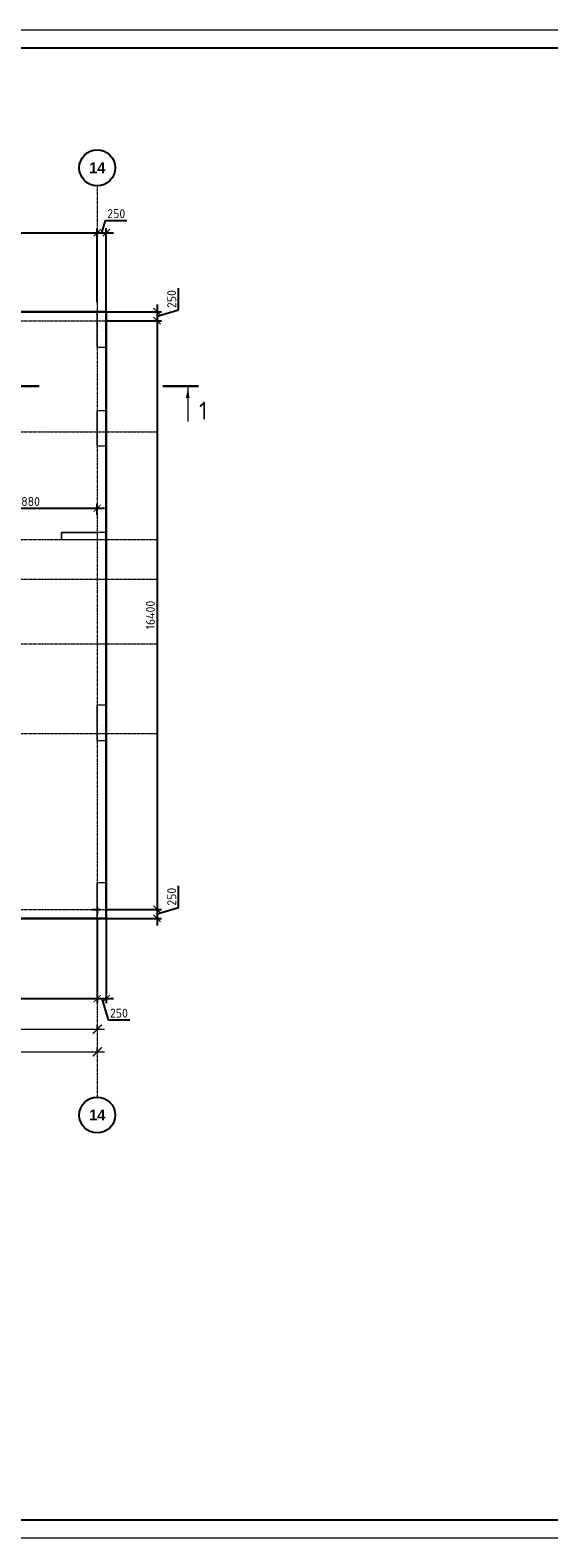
# Model space of a CAD drawing. Header units: millimetres. Extents: x -42044588 to 856694, y -806701 to 941911.
# Tile 42 of 256: x -150986 to -136546, y -448777 to -406777. Entities that reach past the tile are written whole.
import ezdxf

# ---------------------------------------------------------------- set-up
doc = ezdxf.new("R2010")
doc.units = ezdxf.units.MM
for name, pattern in [('______5', [1100, 800, -100, 100, -100]), ('DASHED', [7, 5, -2, 0]), ('осевая', [50.8, 31.75, -6.35, 6.35, -6.35])]:
    doc.linetypes.add(name, pattern=pattern)
doc.layers.add('Колонна_ бетон', color=7, linetype='Continuous', lineweight=50, true_color=0xb4b496)
for name, color, linetype, lineweight in [('Оси', 40, '______5', 18), ('Перекрытие ж_бетон', 1, 'Continuous', 30), ('РАЗМЕРЫ', 1, 'Continuous', 9), ('СТЕНЫ', 3, 'Continuous', 30), ('ТОНКИЕ', 7, 'Continuous', 9), ('Узлы', 7, 'Continuous', 0)]:
    doc.layers.add(name, color=color, linetype=linetype, lineweight=lineweight)
doc.layers.add('ТОЛСТЫЕ_ОСНОВНЫЕ', color=6, linetype='Continuous')
doc.styles.add('Century Gothic', font='GOTHIC.TTF')
doc.styles.add('GOST-2.304_Type-B', font='GOST_Common.ttf')
doc.dimstyles.new('СПДС', dxfattribs={"dimscale": 100, "dimtxt": 2.5, "dimasz": 2, "dimexe": 1.25, "dimexo": 0, "dimtad": 1, "dimdec": 0, "dimrnd": 5, "dimtxsty": 'GOST-2.304_Type-B', "dimblk": 'ARCHTICK', "dimcen": 2.5, "dimdle": 2, "dimclrd": 1, "dimclre": 1, "dimclrt": 1, "dimadec": 0, "dimazin": 2, "dimtfac": 0.75, "dimtdec": 0, "dimtmove": 1, "dimatfit": 3, "dimfxl": 0, "dimtolj": 1, "dimarcsym": 0})

# ---------------------------------------------------------------- blocks, each defined once
blk = doc.blocks.new('_ArchTick')
at = {"color": 0, "linetype": 'ByBlock', "const_width": 0.15}
blk.add_lwpolyline([(-0.5, -0.5), (0.5, 0.5)], dxfattribs=at)
blk = doc.blocks.new('*D1125')
at = {"layer": 'DEFPOINTS', "color": 0, "transparency": 16777216}
for p in [(-148868, -412420), (-149118, -414351), (-148868, -414621)]:
    blk.add_point(p, dxfattribs=at)
at = {"layer": 'РАЗМЕРЫ', "color": 1, "lineweight": -2, "transparency": 16777216}
for p, q in [((-149318, -412420), (-148668, -412420)), ((-149118, -414351), (-149118, -412295)), ((-148993, -412420), (-148890, -412076)), ((-148890, -412076), (-148290, -412076)), ((-148868, -414621), (-148868, -412295))]:
    blk.add_line(p, q, dxfattribs=at)
at = {"layer": 'РАЗМЕРЫ', "color": 1, "lineweight": -2, "transparency": 16777216, "xscale": 200, "yscale": 200, "zscale": 200, "rotation": 180}
blk.add_blockref('_ArchTick', (-149118, -412420), dxfattribs=at)
at = {"layer": 'РАЗМЕРЫ', "color": 1, "lineweight": -2, "transparency": 16777216, "xscale": 200, "yscale": 200, "zscale": 200}
blk.add_blockref('_ArchTick', (-148868, -412420), dxfattribs=at)
at = {"layer": 'РАЗМЕРЫ', "color": 1, "lineweight": 0, "transparency": 16777216, "insert": (-148590, -411889), "char_height": 250, "attachment_point": 5, "style": 'GOST-2.304_Type-B'}
blk.add_mtext('\\A1;250', dxfattribs=at)
blk = doc.blocks.new('*D1126')
at = {"layer": 'DEFPOINTS', "color": 0, "transparency": 16777216}
for p in [(-148868, -414621), (-148868, -414871), (-147452, -414871)]:
    blk.add_point(p, dxfattribs=at)
at = {"layer": 'РАЗМЕРЫ', "color": 1, "lineweight": -2, "transparency": 16777216}
for p, q in [((-146858, -414568), (-146858, -413968)), ((-147452, -414421), (-147452, -415071)), ((-148868, -414621), (-147327, -414621)), ((-148868, -414871), (-147327, -414871)), ((-147452, -414746), (-146858, -414568))]:
    blk.add_line(p, q, dxfattribs=at)
at = {"layer": 'РАЗМЕРЫ', "color": 1, "lineweight": -2, "transparency": 16777216, "xscale": 200, "yscale": 200, "zscale": 200}
for p, rotation in [((-147452, -414621), 90), ((-147452, -414871), 270)]:
    blk.add_blockref('_ArchTick', p, dxfattribs=dict(at, rotation=rotation))
at = {"layer": 'РАЗМЕРЫ', "color": 1, "lineweight": 0, "transparency": 16777216, "insert": (-147046, -414268), "char_height": 250, "attachment_point": 5, "rotation": 90, "style": 'GOST-2.304_Type-B'}
blk.add_mtext('\\A1;250', dxfattribs=at)
blk = doc.blocks.new('*D1127')
at = {"layer": 'DEFPOINTS', "color": 0, "transparency": 16777216}
for p in [(-148868, -414871), (-148868, -431271), (-147452, -431271)]:
    blk.add_point(p, dxfattribs=at)
at = {"layer": 'РАЗМЕРЫ', "color": 1, "lineweight": -2, "transparency": 16777216}
for p, q in [((-148868, -414871), (-147327, -414871)), ((-147452, -414671), (-147452, -431471)), ((-148868, -431271), (-147327, -431271))]:
    blk.add_line(p, q, dxfattribs=at)
at = {"layer": 'РАЗМЕРЫ', "color": 1, "lineweight": -2, "transparency": 16777216, "xscale": 200, "yscale": 200, "zscale": 200}
for p, rotation in [((-147452, -414871), 90), ((-147452, -431271), 270)]:
    blk.add_blockref('_ArchTick', p, dxfattribs=dict(at, rotation=rotation))
at = {"layer": 'РАЗМЕРЫ', "color": 1, "lineweight": 0, "transparency": 16777216, "insert": (-147639, -423071), "char_height": 250, "attachment_point": 5, "rotation": 90, "style": 'GOST-2.304_Type-B'}
blk.add_mtext('\\A1;16400', dxfattribs=at)
blk = doc.blocks.new('*D1128')
at = {"layer": 'DEFPOINTS', "color": 0, "transparency": 16777216}
for p in [(-148868, -431271), (-148868, -431521), (-147452, -431521)]:
    blk.add_point(p, dxfattribs=at)
at = {"layer": 'РАЗМЕРЫ', "color": 1, "lineweight": -2, "transparency": 16777216}
for p, q in [((-146858, -431218), (-146858, -430618)), ((-148868, -431271), (-147327, -431271)), ((-147452, -431071), (-147452, -431721)), ((-147452, -431396), (-146858, -431218)), ((-148868, -431521), (-147327, -431521))]:
    blk.add_line(p, q, dxfattribs=at)
at = {"layer": 'РАЗМЕРЫ', "color": 1, "lineweight": -2, "transparency": 16777216, "xscale": 200, "yscale": 200, "zscale": 200}
for p, rotation in [((-147452, -431271), 90), ((-147452, -431521), 270)]:
    blk.add_blockref('_ArchTick', p, dxfattribs=dict(at, rotation=rotation))
at = {"layer": 'РАЗМЕРЫ', "color": 1, "lineweight": 0, "transparency": 16777216, "insert": (-147046, -430918), "char_height": 250, "attachment_point": 5, "rotation": 90, "style": 'GOST-2.304_Type-B'}
blk.add_mtext('\\A1;250', dxfattribs=at)
blk = doc.blocks.new('*D1129')
at = {"layer": 'DEFPOINTS', "color": 0, "transparency": 16777216}
for p in [(-149118, -431521), (-148868, -431521), (-148868, -433755)]:
    blk.add_point(p, dxfattribs=at)
at = {"layer": 'РАЗМЕРЫ', "color": 1, "lineweight": -2, "transparency": 16777216}
for p, q in [((-149118, -431521), (-149118, -433880)), ((-148868, -431521), (-148868, -433880)), ((-149318, -433755), (-148668, -433755)), ((-148993, -433755), (-148815, -434349)), ((-148815, -434349), (-148215, -434349))]:
    blk.add_line(p, q, dxfattribs=at)
at = {"layer": 'РАЗМЕРЫ', "color": 1, "lineweight": -2, "transparency": 16777216, "xscale": 200, "yscale": 200, "zscale": 200, "rotation": 180}
blk.add_blockref('_ArchTick', (-149118, -433755), dxfattribs=at)
at = {"layer": 'РАЗМЕРЫ', "color": 1, "lineweight": -2, "transparency": 16777216, "xscale": 200, "yscale": 200, "zscale": 200}
blk.add_blockref('_ArchTick', (-148868, -433755), dxfattribs=at)
at = {"layer": 'РАЗМЕРЫ', "color": 1, "lineweight": 0, "transparency": 16777216, "insert": (-148515, -434161), "char_height": 250, "attachment_point": 5, "style": 'GOST-2.304_Type-B'}
blk.add_mtext('\\A1;250', dxfattribs=at)
blk = doc.blocks.new('подложка стн 1-го этажа')
at = {"layer": 'Колонна_ бетон', "color": 252, "linetype": 'DASHED', "lineweight": 0, "ltscale": 0.5, "true_color": 0x939598, "transparency": 33554687}
for p, q in [((54844, 26112, -200), (54844, 26112, -200)), ((55094, 26362, -200), (55094, 26362, -200)), ((54844, 9712, -200), (54844, 9712, -200)), ((55094, 9462, -200), (55094, 9462, -200))]:
    blk.add_line(p, q, dxfattribs=at)
for points, elevation in [([(54844, 26362), (55094, 26362), (55094, 25362), (54844, 25362)], -560), ([(54844, 23612), (55094, 23612), (55094, 22612), (54844, 22612)], -360), ([(54844, 23612), (55094, 23612), (55094, 22612), (54844, 22612)], -560), ([(55094, 20212), (53844, 20212), (53844, 20012), (55094, 20012)], -560), ([(54844, 15412), (55094, 15412), (55094, 14412), (54844, 14412)], -560), ([(54844, 10462), (55094, 10462), (55094, 9462), (54844, 9462)], -360)]:
    blk.add_lwpolyline(points, close=True, dxfattribs=dict(at, elevation=elevation))
at = {"layer": 'СТЕНЫ', "color": 252, "linetype": 'DASHED', "lineweight": 0, "ltscale": 0.5, "true_color": 0x939598, "transparency": 33554687}
for p, q in [((53844, 20212, -200), (54844, 20212, -200)), ((53844, 20012, -200), (53844, 20212, -200)), ((53844, 20212, -200), (53844, 20212, -200)), ((54844, 20212, -200), (54844, 20212, -200)), ((53844, 20012, -200), (53844, 20012, -200)), ((53844, 20012, -200), (54844, 20012, -200)), ((54844, 20012, -200), (54844, 20012, -200))]:
    blk.add_line(p, q, dxfattribs=at)
blk = doc.blocks.new('*U6686')
at = {"layer": 'ТОЛСТЫЕ_ОСНОВНЫЕ', "color": 6}
blk.add_lwpolyline([(20, 5), (886, 5), (886, 415), (20, 415)], close=True, dxfattribs=at)
at = {"layer": 'ТОНКИЕ'}
blk.add_lwpolyline([(0, 0), (891, 0), (891, 420), (0, 420)], close=True, dxfattribs=at)
blk = doc.blocks.new('*D1177')
at = {"layer": 'DEFPOINTS', "color": 0, "transparency": 16777216}
for p in [(-149118, -412420), (-155318, -412885), (-149118, -413046)]:
    blk.add_point(p, dxfattribs=at)
at = {"layer": 'РАЗМЕРЫ', "color": 1, "lineweight": -2, "transparency": 16777216}
for p, q in [((-155518, -412420), (-148918, -412420)), ((-155318, -412885), (-155318, -412295)), ((-149118, -413046), (-149118, -412295))]:
    blk.add_line(p, q, dxfattribs=at)
at = {"layer": 'РАЗМЕРЫ', "color": 1, "lineweight": -2, "transparency": 16777216, "xscale": 200, "yscale": 200, "zscale": 200, "rotation": 180}
blk.add_blockref('_ArchTick', (-155318, -412420), dxfattribs=at)
at = {"layer": 'РАЗМЕРЫ', "color": 1, "lineweight": -2, "transparency": 16777216, "xscale": 200, "yscale": 200, "zscale": 200}
blk.add_blockref('_ArchTick', (-149118, -412420), dxfattribs=at)
at = {"layer": 'РАЗМЕРЫ', "color": 1, "lineweight": 0, "transparency": 16777216, "insert": (-152218, -412233), "char_height": 250, "attachment_point": 5, "style": 'GOST-2.304_Type-B'}
blk.add_mtext('\\A1;6200', dxfattribs=at)
blk = doc.blocks.new('*D1179')
at = {"layer": 'DEFPOINTS', "color": 0, "transparency": 16777216}
for p in [(-149118, -432700), (-162118, -433492), (-149118, -433755)]:
    blk.add_point(p, dxfattribs=at)
at = {"layer": 'РАЗМЕРЫ', "color": 1, "lineweight": -2, "transparency": 16777216}
for p, q in [((-149118, -432700), (-149118, -433880)), ((-162318, -433755), (-148918, -433755)), ((-162118, -433492), (-162118, -433880))]:
    blk.add_line(p, q, dxfattribs=at)
at = {"layer": 'РАЗМЕРЫ', "color": 1, "lineweight": -2, "transparency": 16777216, "xscale": 200, "yscale": 200, "zscale": 200, "rotation": 180}
blk.add_blockref('_ArchTick', (-162118, -433755), dxfattribs=at)
at = {"layer": 'РАЗМЕРЫ', "color": 1, "lineweight": -2, "transparency": 16777216, "xscale": 200, "yscale": 200, "zscale": 200}
blk.add_blockref('_ArchTick', (-149118, -433755), dxfattribs=at)
at = {"layer": 'РАЗМЕРЫ', "color": 1, "lineweight": 0, "transparency": 16777216, "insert": (-155618, -433567), "char_height": 250, "attachment_point": 5, "style": 'GOST-2.304_Type-B'}
blk.add_mtext('\\A1;13000', dxfattribs=at)
blk = doc.blocks.new('*D4201')
at = {"layer": 'DEFPOINTS', "color": 0, "transparency": 16777216}
for p in [(-149118, -420095), (-149118, -420282), (-152998, -420871, 360)]:
    blk.add_point(p, dxfattribs=at)
at = {"layer": 'РАЗМЕРЫ', "color": 1, "lineweight": -2, "transparency": 16777216}
for p, q in [((-152998, -420871), (-152998, -419970)), ((-149118, -420282), (-149118, -419970)), ((-153198, -420095), (-148918, -420095))]:
    blk.add_line(p, q, dxfattribs=at)
at = {"layer": 'РАЗМЕРЫ', "color": 1, "lineweight": -2, "transparency": 16777216, "xscale": 200, "yscale": 200, "zscale": 200, "rotation": 180}
blk.add_blockref('_ArchTick', (-152998, -420095), dxfattribs=at)
at = {"layer": 'РАЗМЕРЫ', "color": 1, "lineweight": -2, "transparency": 16777216, "xscale": 200, "yscale": 200, "zscale": 200}
blk.add_blockref('_ArchTick', (-149118, -420095), dxfattribs=at)
at = {"layer": 'РАЗМЕРЫ', "color": 1, "lineweight": 0, "transparency": 16777216, "insert": (-151058, -419908), "char_height": 250, "attachment_point": 5, "style": 'GOST-2.304_Type-B'}
blk.add_mtext('\\A1;3880', dxfattribs=at)
blk = doc.blocks.new('*D6710')
at = {"color": 1, "lineweight": -2, "transparency": 16777216}
for p, q in [((-85905, -346670), (-38705, -346670)), ((-85705, -346670), (-85705, -346545)), ((-38905, -346670), (-38905, -346545))]:
    blk.add_line(p, q, dxfattribs=at)
at = {"layer": 'DEFPOINTS', "color": 0, "transparency": 16777216}
for p in [(-85705, -346670), (-38905, -346670), (-38905, -346670)]:
    blk.add_point(p, dxfattribs=at)
at = {"color": 1, "lineweight": -2, "transparency": 16777216, "xscale": 250, "yscale": 250, "zscale": 250, "rotation": 180}
blk.add_blockref('_ArchTick', (-85705, -346670), dxfattribs=at)
at = {"color": 1, "lineweight": -2, "transparency": 16777216, "xscale": 250, "yscale": 250, "zscale": 250}
blk.add_blockref('_ArchTick', (-38905, -346670), dxfattribs=at)
at = {"color": 1, "transparency": 16777216, "insert": (-67487, -346445), "char_height": 250, "width": 104166.67, "attachment_point": 5, "style": 'GOST-2.304_Type-B'}
blk.add_mtext('\\A1;46800', dxfattribs=at)
blk = doc.blocks.new('NSY101')
at = {"color": 0, "linetype": 'ByBlock', "lineweight": -2}
blk.add_circle((0, 0), 50, dxfattribs=at)
blk = doc.blocks.new('СЛОЖНЫЙ_ОБЪЕКТ_21')
at = {"layer": 'Оси', "color": 16, "linetype": 'Continuous', "lineweight": 25, "transparency": 33554687, "xscale": 9.999999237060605, "yscale": 9.999999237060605, "zscale": 9.999999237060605}
blk.add_blockref('NSY101', (51513, -989), dxfattribs=at)
at = {"layer": 'Оси', "color": 16, "linetype": 'Continuous', "lineweight": 25, "transparency": 33554687, "insert": (51513, -989), "char_height": 300, "width": 620, "attachment_point": 5, "style": 'Century Gothic'}
blk.add_mtext('\\A1;{\\fCentury Gothic|i0|b1;\\H300.000000;\\W1.000000;\\C16;14}\\P', dxfattribs=at)
blk = doc.blocks.new('СЛОЖНЫЙ_ОБЪЕКТ_41')
at = {"layer": 'Оси', "color": 16, "linetype": 'Continuous', "lineweight": 25, "transparency": 33554687, "xscale": 9.999999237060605, "yscale": 9.999999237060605, "zscale": 9.999999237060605}
blk.add_blockref('NSY101', (51513, -43009), dxfattribs=at)
at = {"layer": 'Оси', "color": 16, "linetype": 'Continuous', "lineweight": 25, "transparency": 33554687, "insert": (51513, -43009), "char_height": 300, "width": 620, "attachment_point": 5, "style": 'Century Gothic'}
blk.add_mtext('\\A1;{\\fCentury Gothic|i0|b1;\\H300.000000;\\W1.000000;\\C16;14}\\P', dxfattribs=at)
blk = doc.blocks.new('*D6728')
at = {"color": 1, "lineweight": -2, "transparency": 16777216}
for p, q in [((-45305, -346039), (-38705, -346039)), ((-45105, -346039), (-45105, -345914)), ((-38905, -346039), (-38905, -345914))]:
    blk.add_line(p, q, dxfattribs=at)
at = {"layer": 'DEFPOINTS', "color": 0, "transparency": 16777216}
for p in [(-45105, -346039), (-38905, -346039), (-38905, -346039)]:
    blk.add_point(p, dxfattribs=at)
at = {"color": 1, "lineweight": -2, "transparency": 16777216, "xscale": 250, "yscale": 250, "zscale": 250, "rotation": 180}
blk.add_blockref('_ArchTick', (-45105, -346039), dxfattribs=at)
at = {"color": 1, "lineweight": -2, "transparency": 16777216, "xscale": 250, "yscale": 250, "zscale": 250}
blk.add_blockref('_ArchTick', (-38905, -346039), dxfattribs=at)
at = {"color": 1, "transparency": 16777216, "insert": (-42030, -345814), "char_height": 250, "width": 83333.33, "attachment_point": 5, "style": 'GOST-2.304_Type-B'}
blk.add_mtext('\\A1;6200', dxfattribs=at)
blk = doc.blocks.new('блочина')
for p, q in [((150270, 50880), (150508, 50880)), ((150413, 50955), (150413, 50741))]:
    blk.add_line(p, q)
at = {"color": 4, "lineweight": 30, "elevation": -360}
blk.add_lwpolyline([(130360, 62456), (130410, 62456), (130410, 62406), (130360, 62406)], close=True, dxfattribs=at)
at = {"color": 4, "lineweight": 30}
blk.add_lwpolyline([(123862, 60951), (123462, 60951), (123462, 60001), (123862, 60001)], close=True, dxfattribs=at)
at = {"layer": 'Перекрытие ж_бетон', "color": 4}
for points in [[(140763, 63798), (140763, 63398), (140413, 63398), (140413, 63798)], [(140861, 63400), (140861, 63800), (141511, 63800), (141511, 63400)], [(143317, 63300), (143717, 63300), (143717, 62080), (143317, 62080)], [(135753, 62200), (135753, 62600), (137153, 62600), (137153, 62200)], [(137233, 62598), (137233, 62198), (137633, 62198), (137633, 62598)], [(114883, 62278), (114663, 62278), (114663, 61878), (114883, 61878)], [(114983, 61880), (114983, 62280), (116263, 62280), (116263, 61880)], [(116763, 62278), (116363, 62278), (116363, 61878), (116763, 61878)], [(132913, 62278), (132693, 62278), (132693, 61878), (132913, 61878)], [(133013, 61880), (133013, 62280), (134413, 62280), (134413, 61880)], [(134513, 62278), (134513, 61878), (134913, 61878), (134913, 62278)], [(108013, 60560), (107613, 60560), (107613, 62150), (108013, 62150)], [(130413, 60880), (130413, 61480), (129613, 61480), (129613, 60880)], [(146133, 61378), (146533, 61378), (146533, 60138), (146133, 60138)], [(117363, 60978), (117363, 60578), (116963, 60578), (116963, 60978)], [(113163, 60000), (113163, 60580), (112363, 60580), (112363, 60000)], [(130413, 60000), (130413, 60700), (129613, 60700), (129613, 60000)], [(140413, 60455), (140413, 60855), (141513, 60855), (141513, 60455)], [(107613, 60478), (108013, 60478), (108013, 60078), (107613, 60078)], [(118913, 60130), (118913, 60380), (118513, 60380), (118513, 60130)], [(141413, 60030), (141013, 60030), (141013, 60280), (141413, 60280)], [(109050, 56280), (108600, 56280), (108600, 58060), (109050, 58060)], [(112213, 57979), (112213, 58229), (111813, 58229), (111813, 57979)], [(116013, 58102), (115873, 58102), (115873, 57972), (116013, 57972)], [(116403, 58102), (116133, 58102), (116133, 57972), (116403, 57972)], [(116793, 58102), (116523, 58102), (116523, 57972), (116793, 57972)], [(121013, 57662), (121013, 58202), (120413, 58202), (120413, 57662)], [(131113, 58158), (131113, 57678), (130713, 57678), (130713, 58158)], [(131213, 57720), (131213, 58120), (131887, 58120), (131887, 57720)], [(135313, 58158), (135713, 58158), (135713, 57678), (135313, 57678)], [(135813, 57720), (135813, 58120), (137213, 58120), (137213, 57720)], [(137413, 58158), (137863, 58158), (137863, 57678), (137413, 57678)], [(137963, 57720), (137963, 58120), (138633, 58120), (138633, 57720)], [(142763, 57580), (142763, 58130), (142163, 58130), (142163, 57580)], [(143213, 58078), (143213, 57498), (142862, 57498), (142862, 58078)], [(143313, 57500), (143313, 58080), (144013, 58080), (144013, 57500)], [(133163, 57680), (133163, 57930), (132763, 57930), (132763, 57680)], [(144613, 57478), (144613, 57078), (144213, 57078), (144213, 57478)], [(144693, 57080), (144693, 57480), (145833, 57480), (145833, 57080)], [(108593, 56178), (109042, 56178), (109042, 55778), (108593, 55778)], [(122813, 55778), (122563, 55778), (122563, 55978), (122813, 55978)], [(122913, 55780), (122913, 56180), (124313, 56180), (124313, 55780)], [(124813, 55780), (124413, 55780), (124413, 56180), (124813, 56180)], [(125443, 55600), (125443, 56000), (127163, 56000), (127163, 55600)], [(127263, 55600), (127263, 56000), (127713, 56000), (127713, 55600)], [(113843, 55383), (113843, 55783), (115113, 55783), (115113, 55383)], [(116213, 55780), (116213, 55380), (115813, 55380), (115813, 55780)], [(116313, 55382), (116313, 55782), (117713, 55782), (117713, 55382)], [(118063, 55380), (117813, 55380), (117813, 55780), (118063, 55780)]]:
    blk.add_lwpolyline(points, close=True, dxfattribs=at)
for points, elevation in [([(143318, 61978), (143716, 61978), (143716, 61578), (143318, 61578)], 4500), ([(125963, 60580), (126263, 60580), (126263, 60430), (125963, 60430)], 360), ([(126693, 60580), (126963, 60580), (126963, 60450), (126693, 60450)], 360), ([(127083, 60580), (127353, 60580), (127353, 60450), (127083, 60450)], 360), ([(127473, 60580), (127613, 60580), (127613, 60450), (127473, 60450)], 360), ([(116963, 60000), (116963, 60400), (117793, 60400), (117793, 60000)], 4500), ([(120893, 60380), (121163, 60380), (121163, 60250), (120893, 60250)], 360), ([(121283, 60380), (121553, 60380), (121553, 60250), (121283, 60250)], 360), ([(121673, 60380), (121813, 60380), (121813, 60250), (121673, 60250)], 360), ([(122093, 59980), (122093, 60380), (122743, 60380), (122743, 59980)], 4500), ([(122863, 59978), (122863, 60378), (123263, 60378), (123263, 59978)], 4500), ([(139052, 57810), (138912, 57810), (138912, 57680), (139052, 57680)], 360), ([(139442, 57810), (139172, 57810), (139172, 57680), (139442, 57680)], 360), ([(139832, 57810), (139562, 57810), (139562, 57680), (139832, 57680)], 360), ([(115213, 55780), (115213, 55380), (115613, 55380), (115613, 55780)], 360)]:
    blk.add_lwpolyline(points, close=True, dxfattribs=dict(at, elevation=elevation))
at = {"layer": 'Перекрытие ж_бетон', "color": 4, "ltscale": 100}
for points in [[(136313, 60028), (136113, 60028), (136113, 60228), (136313, 60228)], [(139913, 60198), (139913, 59998), (139713, 59998), (139713, 60198)], [(111113, 58177), (111113, 57977), (110913, 57977), (110913, 58177)], [(117263, 57930), (117063, 57930), (117063, 58130), (117263, 58130)], [(118263, 57930), (118063, 57930), (118063, 58130), (118263, 58130)]]:
    blk.add_lwpolyline(points, close=True, dxfattribs=at)
at = {"layer": 'Перекрытие ж_бетон', "color": 4, "ltscale": 100, "elevation": 4500}
blk.add_lwpolyline([(137513, 60028), (137313, 60028), (137313, 60228), (137513, 60228)], close=True, dxfattribs=at)
at = {"layer": 'РАЗМЕРЫ', "color": 4, "lineweight": 30}
blk.add_lwpolyline([(146533, 60010), (146133, 60010), (146133, 59610), (146533, 59610)], close=True, dxfattribs=at)
blk = doc.blocks.new('оси блок 2')
at = {"layer": 'Оси', "color": 16, "linetype": 'осевая', "lineweight": 0, "ltscale": 0.25, "transparency": 33554687}
for p, q in [((-38904.7, -322543), (-38904.7, -347914.1)), ((-89822.3, -326301.3), (-37238.5, -326301.3)), ((-89822.3, -329401.3), (-37238.5, -329401.3)), ((-89822.3, -332401.3), (-37238.5, -332401.3)), ((-89822.3, -333501.3), (-37238.5, -333501.3)), ((-89822.3, -335301.3), (-37238.5, -335301.3)), ((-89822.3, -337801.3), (-37238.5, -337801.3)), ((-89822.3, -342701.3), (-37238.5, -342701.3))]:
    blk.add_line(p, q, dxfattribs=at)
at = {"layer": 'Оси', "color": 16, "linetype": 'Continuous', "lineweight": 25, "transparency": 33554687}
for name, p in [('СЛОЖНЫЙ_ОБЪЕКТ_21', (-90418.2, -321053.5)), ('СЛОЖНЫЙ_ОБЪЕКТ_41', (-90418.2, -305420.5))]:
    blk.add_blockref(name, p, dxfattribs=at)
for base, p1, p2, picture, middle in [((-38904.7, -346038.9), (-45104.7, -346038.9), (-38904.7, -346038.9), '*D6728', (-42029.9, -346038.9)), ((-38904.7, -346670.2), (-85704.7, -346670.2), (-38904.7, -346670.2), '*D6710', (-67487.3, -346670.2))]:
    dim = blk.add_linear_dim(base=base, p1=p1, p2=p2, dimstyle='СПДС', override={"dimgap": 1})
    dim.commit()
    dim.dimension.update_dxf_attribs({"geometry": picture, "text_midpoint": middle, "dimtype": 160})

msp = doc.modelspace()

# ---------------------------------------------------------------- linework, layer by layer
at = {"layer": 'Перекрытие ж_бетон'}
msp.add_lwpolyline([(-151918.038, -431520.685), (-148868.038, -431520.686), (-148868.038, -414620.686), (-155558.038, -414620.686)], dxfattribs=at)
at = {"layer": 'Узлы', "color": 1, "linetype": 'Continuous', "lineweight": 0}
msp.add_line((-146597.785, -416728.03, 3100), (-146597.785, -417678.03, 3100), dxfattribs=at)
at = {"layer": 'Узлы', "color": 1, "linetype": 'Continuous', "lineweight": 0, "const_width": 70, "elevation": 3100}
for points in [[(-151732.924, -416693.03), (-150732.924, -416693.03)], [(-146297.785, -416693.03), (-147297.785, -416693.03)]]:
    msp.add_lwpolyline(points, dxfattribs=at)
at = {"layer": 'Узлы', "color": 1, "linetype": 'Continuous', "lineweight": 0}
msp.add_solid([(-146597.785, -416728.03, 3100), (-146648.063, -417028.48, 3100), (-146547.507, -417028.48, 3100)], dxfattribs=at)

# ---------------------------------------------------------------- block references
at = {"xscale": 100, "yscale": 100, "zscale": 100}
msp.add_blockref('*U6686', (-203199.263, -448777.399), dxfattribs=at)
for name, p in [('подложка стн 1-го этажа', (-203961.961, -440982.48, 560)), ('блочина', (-299531.072, -482150.833))]:
    msp.add_blockref(name, p)
at = {"layer": 'РАЗМЕРЫ'}
msp.add_blockref('оси блок 2', (-110213.32, -88569.364), dxfattribs=at)

# ---------------------------------------------------------------- texts
at = {"layer": 'Узлы', "color": 1, "linetype": 'Continuous', "lineweight": 0, "insert": (-146167.785, -417378.03, 3100), "char_height": 500, "attachment_point": 5, "style": 'GOST-2.304_Type-B'}
msp.add_mtext_dynamic_manual_height_columns('1', width=723.87981, gutter_width=25, heights=[0], dxfattribs=at)

# ---------------------------------------------------------------- dimensions: what is measured, and where the dimension line sits
at = {"layer": 'РАЗМЕРЫ', "lineweight": 0}
for base, p1, p2, picture, middle in [((-148868.038, -412420.006), (-149118.038, -414350.908), (-148868.038, -414620.686), '*D1125', (-148827.413, -411888.756)), ((-149118.038, -412420.006), (-155318.038, -412884.883), (-149118.038, -413046.451), '*D1177', (-152218.038, -412232.506)), ((-149118.038, -420095.451, 200), (-152998.178, -420870.686, 560), (-149118.038, -420281.537, 200), '*D4201', (-151058.108, -419907.951, 200)), ((-148868.038, -433754.781), (-149118.038, -431520.686), (-148868.038, -431520.686), '*D1129', (-148752.413, -434161.031)), ((-149118.038, -433754.781), (-162118.038, -433491.966), (-149118.038, -432700.233), '*D1179', (-155618.038, -433567.281))]:
    dim = msp.add_linear_dim(base=base, p1=p1, p2=p2, dimstyle='СПДС', override={"dimrnd": 5}, dxfattribs=at)
    dim.commit()
    dim.dimension.update_dxf_attribs({"geometry": picture, "text_midpoint": middle})
for base, p1, p2, picture, middle in [((-147451.82, -414870.686), (-148868.038, -414620.686), (-148868.038, -414870.686), '*D1126', (-147045.57, -414505.061)), ((-147451.82, -431270.686), (-148868.038, -414870.686), (-148868.038, -431270.686), '*D1127', (-147639.32, -423070.686)), ((-147451.82, -431520.686), (-148868.038, -431270.686), (-148868.038, -431520.686), '*D1128', (-147045.57, -431155.061))]:
    dim = msp.add_linear_dim(base=base, p1=p1, p2=p2, angle=90, dimstyle='СПДС', override={"dimrnd": 5}, dxfattribs=at)
    dim.commit()
    dim.dimension.update_dxf_attribs({"geometry": picture, "text_midpoint": middle})

doc.saveas('drawing.dxf')
